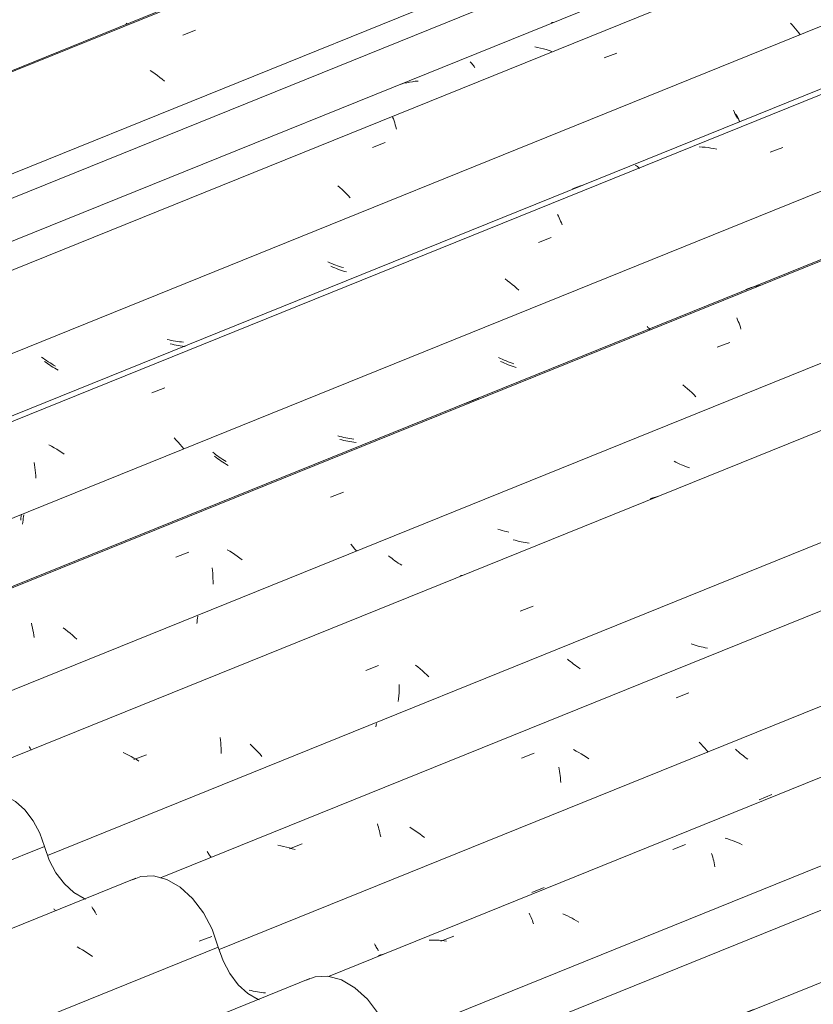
# Model space of a CAD drawing. Header units: metres. Extents: x -15.1 to 0.1, y 4 to 14.1.
# Tile 52 of 67: x -6 to -5.4, y 11.7 to 12.4. Entities that reach past the tile are written whole.
import ezdxf

# ---------------------------------------------------------------- set-up
doc = ezdxf.new("R2010")
doc.units = ezdxf.units.M
doc.layers.add('A-GLAZ-CWMG', color=7, linetype='Continuous', lineweight=5)

# ---------------------------------------------------------------- blocks, each defined once
blk = doc.blocks.new('FP_61-ISO_01')
at = {"layer": 'A-GLAZ-CWMG'}
blk.add_line((-4.76356, 12.12456), (-5.77093, 11.71744), dxfattribs=at)
at = {"layer": 'A-GLAZ-CWMG', "color": 9, "true_color": 0xc0c0c0}
for p, q in [((-5.51472, 11.8117), (-5.50523, 11.81544)), ((-5.47392, 11.81964), (-5.47574, 11.82021)), ((-5.47211, 11.81902), (-5.47392, 11.81964)), ((-5.47031, 11.81836), (-5.47211, 11.81902)), ((-5.46852, 11.81766), (-5.47031, 11.81836)), ((-5.46674, 11.81692), (-5.46852, 11.81766)), ((-5.46498, 11.81614), (-5.46674, 11.81692)), ((-5.46324, 11.81532), (-5.46498, 11.81614)), ((-5.48588, 11.80873), (-5.48547, 11.80741)), ((-5.48547, 11.80741), (-5.48509, 11.80606)), ((-5.48509, 11.80606), (-5.48472, 11.80466)), ((-5.48472, 11.80466), (-5.48437, 11.80324)), ((-5.48437, 11.80324), (-5.48403, 11.80177)), ((-5.48403, 11.80177), (-5.48372, 11.80028)), ((-5.48372, 11.80028), (-5.48343, 11.79875)), ((-5.62158, 11.7643), (-5.62109, 11.7633)), ((-5.62109, 11.7633), (-5.62061, 11.76226)), ((-5.62061, 11.76226), (-5.62014, 11.76117)), ((-5.59488, 11.76318), (-5.59664, 11.76398)), ((-5.59314, 11.76235), (-5.59488, 11.76318)), ((-5.59142, 11.76149), (-5.59314, 11.76235)), ((-5.62014, 11.76117), (-5.61967, 11.76005)), ((-5.61967, 11.76005), (-5.61922, 11.75888)), ((-5.61922, 11.75888), (-5.61878, 11.75767)), ((-5.61878, 11.75767), (-5.61835, 11.75642)), ((-5.58972, 11.76058), (-5.59142, 11.76149)), ((-5.58803, 11.75965), (-5.58972, 11.76058)), ((-5.58637, 11.75867), (-5.58803, 11.75965)), ((-5.58472, 11.75767), (-5.58637, 11.75867)), ((-5.6872, 11.74359), (-5.67771, 11.74734)), ((-5.69409, 11.7444), (-5.69594, 11.74434)), ((-5.69224, 11.74441), (-5.69409, 11.7444)), ((-5.69039, 11.74437), (-5.69224, 11.74441)), ((-5.68853, 11.74428), (-5.69039, 11.74437)), ((-5.68667, 11.74414), (-5.68853, 11.74428)), ((-5.68481, 11.74395), (-5.68667, 11.74414)), ((-5.68295, 11.74371), (-5.68481, 11.74395))]:
    blk.add_line(p, q, dxfattribs=at)
blk = doc.blocks.new('FP_62-ISO_01')
at = {"layer": 'A-GLAZ-CWMG', "color": 9, "true_color": 0xc0c0c0}
for p, q in [((-4.8925, 12.12188), (-4.89266, 12.1202)), ((-4.89293, 12.11522), (-4.89296, 12.11359)), ((-4.89296, 12.11359), (-4.89296, 12.11197)), ((-4.89287, 12.11686), (-4.89293, 12.11522)), ((-4.89278, 12.11852), (-4.89287, 12.11686)), ((-4.89266, 12.1202), (-4.89278, 12.11852)), ((-4.89296, 12.11197), (-4.89293, 12.11038)), ((-4.95608, 12.06767), (-4.95576, 12.06645)), ((-4.95576, 12.06645), (-4.95543, 12.06526)), ((-4.95543, 12.06526), (-4.95508, 12.06412)), ((-4.95508, 12.06412), (-4.95472, 12.06301)), ((-4.95472, 12.06301), (-4.95435, 12.06195)), ((-4.95435, 12.06195), (-4.95397, 12.06093)), ((-4.95397, 12.06093), (-4.95358, 12.05996)), ((-4.94296, 12.05609), (-4.93366, 12.0599)), ((-4.94542, 12.05228), (-4.94691, 12.05205)), ((-4.94394, 12.05255), (-4.94542, 12.05228)), ((-4.94247, 12.05285), (-4.94394, 12.05255)), ((-4.94101, 12.05319), (-4.94247, 12.05285)), ((-4.93956, 12.05358), (-4.94101, 12.05319)), ((-4.93812, 12.054), (-4.93956, 12.05358)), ((-4.93735, 12.05424), (-4.93812, 12.054)), ((-5.01422, 12.02579), (-5.01383, 12.02542)), ((-5.01383, 12.02542), (-5.01345, 12.0251)), ((-5.01345, 12.0251), (-5.01308, 12.02483)), ((-5.01308, 12.02483), (-5.01272, 12.02461)), ((-5.01272, 12.02461), (-5.01237, 12.02444)), ((-5.01237, 12.02444), (-5.01204, 12.02432)), ((-5.01204, 12.02432), (-5.01172, 12.02426)), ((-5.14712, 11.97601), (-5.14671, 11.97536)), ((-5.14671, 11.97536), (-5.14629, 11.97476)), ((-5.14629, 11.97476), (-5.14588, 11.9742)), ((-5.14588, 11.9742), (-5.14547, 11.9737)), ((-5.14547, 11.9737), (-5.14507, 11.97325)), ((-5.14507, 11.97325), (-5.14468, 11.97284)), ((-5.14468, 11.97284), (-5.14429, 11.97249)), ((-5.25542, 11.95528), (-5.25674, 11.95607)), ((-5.25408, 11.95451), (-5.25542, 11.95528)), ((-5.25272, 11.95377), (-5.25408, 11.95451)), ((-5.25135, 11.95305), (-5.25272, 11.95377)), ((-5.24996, 11.95235), (-5.25135, 11.95305)), ((-5.24856, 11.95168), (-5.24996, 11.95235)), ((-5.24714, 11.95104), (-5.24856, 11.95168)), ((-5.24571, 11.95042), (-5.24714, 11.95104)), ((-5.2813, 11.9178), (-5.27199, 11.9216)), ((-5.37529, 11.89617), (-5.37674, 11.89674)), ((-5.37383, 11.89563), (-5.37529, 11.89617)), ((-5.37236, 11.89512), (-5.37383, 11.89563)), ((-5.37088, 11.89464), (-5.37236, 11.89512)), ((-5.36939, 11.8942), (-5.37088, 11.89464)), ((-5.36789, 11.89379), (-5.36939, 11.8942)), ((-5.36639, 11.8934), (-5.36789, 11.89379)), ((-5.36488, 11.89306), (-5.36639, 11.8934)), ((-5.46708, 11.88529), (-5.46816, 11.88626)), ((-5.46597, 11.88434), (-5.46708, 11.88529)), ((-5.46485, 11.88339), (-5.46597, 11.88434)), ((-5.46369, 11.88245), (-5.46485, 11.88339)), ((-5.46252, 11.88153), (-5.46369, 11.88245)), ((-5.46132, 11.88062), (-5.46252, 11.88153)), ((-5.46011, 11.87973), (-5.46132, 11.88062)), ((-5.45887, 11.87886), (-5.46011, 11.87973)), ((-5.45048, 11.84877), (-5.44118, 11.85256)), ((-5.61968, 11.77982), (-5.61037, 11.78361)), ((-5.73653, 11.74153), (-5.73612, 11.74068)), ((-5.73612, 11.74068), (-5.7357, 11.73989)), ((-5.7357, 11.73989), (-5.73529, 11.73914)), ((-5.73529, 11.73914), (-5.73487, 11.73844)), ((-5.73487, 11.73844), (-5.73446, 11.73779)), ((-5.73446, 11.73779), (-5.73404, 11.73719)), ((-5.73404, 11.73719), (-5.73363, 11.73663)), ((-5.73219, 11.73339), (-5.73365, 11.73303)), ((-5.73074, 11.73378), (-5.73219, 11.73339)), ((-5.72931, 11.73421), (-5.73074, 11.73378)), ((-5.82822, 11.70682), (-5.82973, 11.70721)), ((-5.82672, 11.70647), (-5.82822, 11.70682)), ((-5.8252, 11.70616), (-5.82672, 11.70647)), ((-5.82368, 11.70588), (-5.8252, 11.70616)), ((-5.82216, 11.70563), (-5.82368, 11.70588)), ((-5.82064, 11.70542), (-5.82216, 11.70563)), ((-5.81911, 11.70525), (-5.82064, 11.70542)), ((-5.81758, 11.70511), (-5.81911, 11.70525))]:
    blk.add_line(p, q, dxfattribs=at)
blk = doc.blocks.new('FP_63-ISO_01')
at = {"layer": 'A-GLAZ-CWMG'}
blk.add_line((-4.88721, 12.19827), (-5.89574, 11.79068), dxfattribs=at)
at = {"layer": 'A-GLAZ-CWMG', "color": 9, "true_color": 0xc0c0c0}
for p, q in [((-5.51223, 11.9244), (-5.50274, 11.92809)), ((-5.49374, 11.89014), (-5.49514, 11.89159)), ((-5.49237, 11.88867), (-5.49374, 11.89014)), ((-5.49104, 11.88718), (-5.49237, 11.88867)), ((-5.48975, 11.88569), (-5.49104, 11.88718)), ((-5.62727, 11.87954), (-5.61778, 11.88324)), ((-5.58673, 11.88495), (-5.58873, 11.88596)), ((-5.58475, 11.88388), (-5.58673, 11.88495)), ((-5.58279, 11.88277), (-5.58475, 11.88388)), ((-5.58086, 11.88162), (-5.58279, 11.88277)), ((-5.57896, 11.88043), (-5.58086, 11.88162)), ((-5.57709, 11.8792), (-5.57896, 11.88043)), ((-5.4885, 11.88419), (-5.48975, 11.88569)), ((-5.59951, 11.87305), (-5.59924, 11.87149)), ((-5.59924, 11.87149), (-5.599, 11.8699)), ((-5.599, 11.8699), (-5.59877, 11.86829)), ((-5.59877, 11.86829), (-5.59858, 11.86665)), ((-5.59858, 11.86665), (-5.5984, 11.86499)), ((-5.5984, 11.86499), (-5.59825, 11.8633)), ((-5.59825, 11.8633), (-5.59812, 11.8616)), ((-5.73449, 11.83094), (-5.73408, 11.82963)), ((-5.73408, 11.82963), (-5.73369, 11.82829)), ((-5.73369, 11.82829), (-5.73332, 11.82692)), ((-5.70847, 11.82721), (-5.71036, 11.82842)), ((-5.73332, 11.82692), (-5.73296, 11.82551)), ((-5.73296, 11.82551), (-5.73262, 11.82407)), ((-5.73262, 11.82407), (-5.73229, 11.82259)), ((-5.73229, 11.82259), (-5.73199, 11.82109)), ((-5.70661, 11.82596), (-5.70847, 11.82721)), ((-5.70479, 11.82468), (-5.70661, 11.82596)), ((-5.70299, 11.82336), (-5.70479, 11.82468)), ((-5.70123, 11.82201), (-5.70299, 11.82336)), ((-5.69951, 11.82063), (-5.70123, 11.82201)), ((-5.80638, 11.81453), (-5.80854, 11.81492)), ((-5.80422, 11.81408), (-5.80638, 11.81453)), ((-5.80207, 11.81356), (-5.80422, 11.81408)), ((-5.79992, 11.81299), (-5.80207, 11.81356)), ((-5.79986, 11.81215), (-5.79036, 11.81586)), ((-5.79779, 11.81236), (-5.79992, 11.81299)), ((-5.79567, 11.81168), (-5.79779, 11.81236))]:
    blk.add_line(p, q, dxfattribs=at)
blk = doc.blocks.new('FP_64-ISO_01')
at = {"layer": 'A-GLAZ-CWMG', "color": 9, "true_color": 0xc0c0c0}
for p, q in [((-5.01746, 12.18694), (-5.01752, 12.18549)), ((-5.01736, 12.18839), (-5.01746, 12.18694)), ((-5.01757, 12.18406), (-5.01758, 12.18265)), ((-5.01758, 12.18265), (-5.01758, 12.18124)), ((-5.01758, 12.18124), (-5.01755, 12.17985)), ((-5.01752, 12.18549), (-5.01757, 12.18406)), ((-5.01755, 12.17985), (-5.0175, 12.17848)), ((-5.0175, 12.17848), (-5.01743, 12.17713)), ((-5.08015, 12.13521), (-5.07985, 12.13422)), ((-5.07985, 12.13422), (-5.07954, 12.13325)), ((-5.07954, 12.13325), (-5.07922, 12.13232)), ((-5.07922, 12.13232), (-5.07889, 12.13142)), ((-5.07889, 12.13142), (-5.07856, 12.13056)), ((-5.07856, 12.13056), (-5.07822, 12.12973)), ((-5.07822, 12.12973), (-5.07787, 12.12893)), ((-5.07787, 12.12893), (-5.07752, 12.12817)), ((-5.27118, 12.04494), (-5.27082, 12.04447)), ((-5.27082, 12.04447), (-5.27047, 12.04404)), ((-5.27047, 12.04404), (-5.27012, 12.04364)), ((-5.27012, 12.04364), (-5.26978, 12.04329)), ((-5.37986, 12.02257), (-5.38121, 12.02331)), ((-5.37848, 12.02186), (-5.37986, 12.02257)), ((-5.3771, 12.02117), (-5.37848, 12.02186)), ((-5.3757, 12.0205), (-5.3771, 12.02117)), ((-5.37428, 12.01987), (-5.3757, 12.0205)), ((-5.37285, 12.01926), (-5.37428, 12.01987)), ((-5.37141, 12.01868), (-5.37285, 12.01926)), ((-5.36995, 12.01813), (-5.37141, 12.01868)), ((-5.49958, 11.96406), (-5.50105, 11.96456)), ((-5.4981, 11.96359), (-5.49958, 11.96406)), ((-5.49661, 11.96315), (-5.4981, 11.96359)), ((-5.49512, 11.96275), (-5.49661, 11.96315)), ((-5.49361, 11.96238), (-5.49512, 11.96275)), ((-5.49211, 11.96204), (-5.49361, 11.96238)), ((-5.49059, 11.96174), (-5.49211, 11.96204)), ((-5.48908, 11.96148), (-5.49059, 11.96174)), ((-5.59201, 11.95234), (-5.59313, 11.95329)), ((-5.59087, 11.9514), (-5.59201, 11.95234)), ((-5.5897, 11.95048), (-5.59087, 11.9514)), ((-5.58852, 11.94957), (-5.5897, 11.95048)), ((-5.58731, 11.94868), (-5.58852, 11.94957)), ((-5.58607, 11.9478), (-5.58731, 11.94868)), ((-5.58482, 11.94694), (-5.58607, 11.9478)), ((-5.58355, 11.9461), (-5.58482, 11.94694)), ((-5.73535, 11.90415), (-5.73552, 11.90294)), ((-5.73517, 11.90536), (-5.73535, 11.90415)), ((-5.86095, 11.81018), (-5.86059, 11.80952)), ((-5.86059, 11.80952), (-5.86023, 11.8089)), ((-5.86023, 11.8089), (-5.85987, 11.80831)), ((-5.85987, 11.80831), (-5.85951, 11.80777)), ((-5.85951, 11.80777), (-5.85915, 11.80726)), ((-5.85915, 11.80726), (-5.85879, 11.80679)), ((-5.85879, 11.80679), (-5.85844, 11.80636)), ((-5.85844, 11.80636), (-5.8581, 11.80597)), ((-5.95123, 11.77505), (-5.95174, 11.77514))]:
    blk.add_line(p, q, dxfattribs=at)
blk = doc.blocks.new('FP_65-ISO_01')
at = {"layer": 'A-GLAZ-CWMG'}
blk.add_line((-5.02007, 12.27857), (-6.07859, 11.85078), dxfattribs=at)
at = {"layer": 'A-GLAZ-CWMG', "color": 9, "true_color": 0xc0c0c0}
for p, q in [((-5.52954, 12.07305), (-5.53153, 12.07234)), ((-5.52752, 12.0737), (-5.52954, 12.07305)), ((-5.52549, 12.07429), (-5.52752, 12.0737)), ((-5.67262, 12.01535), (-5.67223, 12.01547)), ((-5.67223, 12.01547), (-5.67182, 12.01553)), ((-5.67182, 12.01553), (-5.67139, 12.01554)), ((-5.62821, 11.98898), (-5.61872, 11.99262)), ((-5.74317, 11.94484), (-5.73369, 11.94849)), ((-5.70428, 11.94747), (-5.70599, 11.94886)), ((-5.7026, 11.94605), (-5.70428, 11.94747)), ((-5.70096, 11.94461), (-5.7026, 11.94605)), ((-5.69935, 11.94315), (-5.70096, 11.94461)), ((-5.69778, 11.94167), (-5.69935, 11.94315)), ((-5.69625, 11.94017), (-5.69778, 11.94167)), ((-5.71828, 11.93026), (-5.71837, 11.92814)), ((-5.71822, 11.93237), (-5.71828, 11.93026)), ((-5.71819, 11.93447), (-5.71822, 11.93237)), ((-5.71868, 11.92385), (-5.71889, 11.92169)), ((-5.71851, 11.926), (-5.71868, 11.92385)), ((-5.71837, 11.92814), (-5.71851, 11.926)), ((-5.85133, 11.89503), (-5.85112, 11.8931)), ((-5.85112, 11.8931), (-5.85094, 11.89114)), ((-5.85094, 11.89114), (-5.8508, 11.88916)), ((-5.8508, 11.88916), (-5.85068, 11.88715)), ((-5.85068, 11.88715), (-5.8506, 11.88511)), ((-5.82758, 11.88864), (-5.82914, 11.89012)), ((-5.82606, 11.88713), (-5.82758, 11.88864)), ((-5.82457, 11.88561), (-5.82606, 11.88713)), ((-5.92159, 11.88288), (-5.92361, 11.88385)), ((-5.91958, 11.88186), (-5.92159, 11.88288)), ((-5.9176, 11.8808), (-5.91958, 11.88186)), ((-5.91564, 11.8797), (-5.9176, 11.8808)), ((-5.91569, 11.87855), (-5.9062, 11.8822)), ((-5.91371, 11.87856), (-5.91564, 11.8797)), ((-5.8506, 11.88511), (-5.85056, 11.88306)), ((-5.82313, 11.88408), (-5.82457, 11.88561)), ((-5.82172, 11.88253), (-5.82313, 11.88408)), ((-5.82035, 11.88097), (-5.82172, 11.88253)), ((-5.91179, 11.87738), (-5.91371, 11.87856))]:
    blk.add_line(p, q, dxfattribs=at)
blk = doc.blocks.new('FP_66-ISO_01')
at = {"layer": 'A-GLAZ-CWMG', "color": 9, "true_color": 0xc0c0c0}
for p, q in [((-5.51244, 12.09962), (-5.51383, 12.10031)), ((-5.51105, 12.09895), (-5.51244, 12.09962)), ((-5.50964, 12.0983), (-5.51105, 12.09895)), ((-5.50821, 12.09769), (-5.50964, 12.0983)), ((-5.50677, 12.0971), (-5.50821, 12.09769)), ((-5.50532, 12.09655), (-5.50677, 12.0971)), ((-5.50386, 12.09603), (-5.50532, 12.09655)), ((-5.50239, 12.09553), (-5.50386, 12.09603)), ((-5.63205, 12.04159), (-5.63353, 12.04203)), ((-5.63056, 12.04118), (-5.63205, 12.04159)), ((-5.62906, 12.0408), (-5.63056, 12.04118)), ((-5.62755, 12.04046), (-5.62906, 12.0408)), ((-5.62604, 12.04016), (-5.62755, 12.04046)), ((-5.62453, 12.03989), (-5.62604, 12.04016)), ((-5.62301, 12.03965), (-5.62453, 12.03989)), ((-5.62149, 12.03946), (-5.62301, 12.03965)), ((-5.72501, 12.02911), (-5.72616, 12.03004)), ((-5.72383, 12.02819), (-5.72501, 12.02911)), ((-5.72264, 12.02729), (-5.72383, 12.02819)), ((-5.72142, 12.02641), (-5.72264, 12.02729)), ((-5.72017, 12.02554), (-5.72142, 12.02641)), ((-5.71891, 12.0247), (-5.72017, 12.02554)), ((-5.71763, 12.02387), (-5.71891, 12.0247)), ((-5.71633, 12.02306), (-5.71763, 12.02387)), ((-5.86843, 11.98237), (-5.8686, 11.98103)), ((-5.86822, 11.98372), (-5.86843, 11.98237)), ((-5.868, 11.98507), (-5.86822, 11.98372)), ((-5.8686, 11.98103), (-5.86876, 11.97969)), ((-5.99352, 11.88831), (-5.99316, 11.88771)), ((-5.99316, 11.88771), (-5.9928, 11.88715)), ((-5.9928, 11.88715), (-5.99244, 11.88664)), ((-5.99244, 11.88664), (-5.99209, 11.88616)), ((-5.99209, 11.88616), (-5.99174, 11.88572))]:
    blk.add_line(p, q, dxfattribs=at)
blk = doc.blocks.new('FP_67-ISO_01')
at = {"layer": 'A-GLAZ-CWMG'}
blk.add_line((-5.15111, 12.3527), (-6.34717, 11.86931), dxfattribs=at)
at = {"layer": 'A-GLAZ-CWMG', "color": 9, "true_color": 0xc0c0c0}
for p, q in [((-5.45236, 12.23055), (-5.45442, 12.23003)), ((-5.45028, 12.231), (-5.45236, 12.23055)), ((-5.44819, 12.23138), (-5.45028, 12.231)), ((-5.45847, 12.22883), (-5.46047, 12.22813)), ((-5.45646, 12.22946), (-5.45847, 12.22883)), ((-5.45442, 12.23003), (-5.45646, 12.22946)), ((-5.46711, 12.20686), (-5.46656, 12.20558)), ((-5.46656, 12.20558), (-5.46603, 12.20425)), ((-5.46603, 12.20425), (-5.46551, 12.20288)), ((-5.46551, 12.20288), (-5.46501, 12.20145)), ((-5.46501, 12.20145), (-5.46452, 12.19997)), ((-5.46452, 12.19997), (-5.46405, 12.19845)), ((-5.48181, 12.18507), (-5.47233, 12.18874)), ((-5.50555, 12.1557), (-5.50725, 12.1571)), ((-5.50389, 12.15427), (-5.50555, 12.1557)), ((-5.50227, 12.15282), (-5.50389, 12.15427)), ((-5.50069, 12.15135), (-5.50227, 12.15282)), ((-5.49914, 12.14985), (-5.50069, 12.15135)), ((-5.49763, 12.14834), (-5.49914, 12.14985)), ((-5.76924, 12.07375), (-5.75976, 12.07743)), ((-5.88426, 12.02914), (-5.87477, 12.03282)), ((-5.8442, 12.03343), (-5.84612, 12.0346)), ((-5.84232, 12.03222), (-5.8442, 12.03343)), ((-5.75279, 12.03701), (-5.75424, 12.03869)), ((-5.75139, 12.03533), (-5.75279, 12.03701)), ((-5.75004, 12.03365), (-5.75139, 12.03533)), ((-5.84046, 12.03097), (-5.84232, 12.03222)), ((-5.83863, 12.02969), (-5.84046, 12.03097)), ((-5.83683, 12.02838), (-5.83863, 12.02969)), ((-5.83506, 12.02704), (-5.83683, 12.02838)), ((-5.85733, 12.02106), (-5.85713, 12.01913)), ((-5.85713, 12.01913), (-5.85695, 12.01716)), ((-5.85695, 12.01716), (-5.85681, 12.01517)), ((-5.85681, 12.01517), (-5.85671, 12.01315)), ((-5.85671, 12.01315), (-5.85663, 12.01111)), ((-5.85663, 12.01111), (-5.8566, 12.00905)), ((-5.99174, 11.97999), (-5.99135, 11.9783)), ((-5.99135, 11.9783), (-5.99098, 11.97657)), ((-5.99098, 11.97657), (-5.99064, 11.97479)), ((-5.99064, 11.97479), (-5.99032, 11.97299)), ((-5.96643, 11.97517), (-5.96821, 11.97649)), ((-5.96467, 11.97381), (-5.96643, 11.97517)), ((-5.99032, 11.97299), (-5.99003, 11.97114)), ((-5.99003, 11.97114), (-5.98977, 11.96927)), ((-5.96295, 11.97243), (-5.96467, 11.97381)), ((-5.96127, 11.97102), (-5.96295, 11.97243)), ((-5.95962, 11.96959), (-5.96127, 11.97102)), ((-5.958, 11.96813), (-5.95962, 11.96959))]:
    blk.add_line(p, q, dxfattribs=at)
blk = doc.blocks.new('FP_68-ISO_01')
at = {"layer": 'A-GLAZ-CWMG', "color": 9, "true_color": 0xc0c0c0}
for p, q in [((-5.53235, 12.19854), (-5.53201, 12.1982)), ((-5.64143, 12.1739), (-5.64283, 12.17456)), ((-5.64002, 12.17326), (-5.64143, 12.1739)), ((-5.63859, 12.17266), (-5.64002, 12.17326)), ((-5.63715, 12.17208), (-5.63859, 12.17266)), ((-5.6357, 12.17153), (-5.63715, 12.17208)), ((-5.63423, 12.17101), (-5.6357, 12.17153)), ((-5.63276, 12.17053), (-5.63423, 12.17101)), ((-5.63128, 12.17008), (-5.63276, 12.17053)), ((-5.76094, 12.11621), (-5.76244, 12.11662)), ((-5.75944, 12.11584), (-5.76094, 12.11621)), ((-5.75794, 12.11551), (-5.75944, 12.11584)), ((-5.75642, 12.11521), (-5.75794, 12.11551)), ((-5.75491, 12.11495), (-5.75642, 12.11521)), ((-5.75339, 12.11472), (-5.75491, 12.11495)), ((-5.75187, 12.11453), (-5.75339, 12.11472)), ((-5.75035, 12.11438), (-5.75187, 12.11453)), ((-5.8543, 12.10314), (-5.85548, 12.10405)), ((-5.8531, 12.10224), (-5.8543, 12.10314)), ((-5.85187, 12.10136), (-5.8531, 12.10224)), ((-5.85063, 12.1005), (-5.85187, 12.10136)), ((-5.84936, 12.09965), (-5.85063, 12.1005)), ((-5.84807, 12.09883), (-5.84936, 12.09965)), ((-5.84677, 12.09803), (-5.84807, 12.09883)), ((-5.84544, 12.09725), (-5.84677, 12.09803)), ((-5.99812, 12.05506), (-5.99826, 12.05368)), ((-5.99797, 12.05645), (-5.99812, 12.05506)), ((-5.99779, 12.05784), (-5.99797, 12.05645)), ((-5.99758, 12.05924), (-5.99779, 12.05784)), ((-5.99735, 12.06064), (-5.99758, 12.05924))]:
    blk.add_line(p, q, dxfattribs=at)
blk = doc.blocks.new('FP_69-ISO_01')
at = {"layer": 'A-GLAZ-CWMG'}
blk.add_line((-5.28064, 12.42725), (-6.34717, 11.99622), dxfattribs=at)
at = {"layer": 'A-GLAZ-CWMG', "color": 9, "true_color": 0xc0c0c0}
for p, q in [((-5.49287, 12.33391), (-5.49504, 12.33403)), ((-5.4907, 12.33372), (-5.49287, 12.33391)), ((-5.48853, 12.33347), (-5.4907, 12.33372)), ((-5.48637, 12.33317), (-5.48853, 12.33347)), ((-5.4842, 12.3328), (-5.48637, 12.33317)), ((-5.48204, 12.33238), (-5.4842, 12.3328)), ((-5.44233, 12.32999), (-5.43285, 12.33366)), ((-5.54268, 12.32042), (-5.54217, 12.32015)), ((-5.54217, 12.32015), (-5.54164, 12.31983)), ((-5.54164, 12.31983), (-5.5411, 12.31944)), ((-5.5411, 12.31944), (-5.54054, 12.31899)), ((-5.54054, 12.31899), (-5.53998, 12.31848)), ((-5.53998, 12.31848), (-5.53941, 12.31791)), ((-5.58742, 12.30371), (-5.5894, 12.30297)), ((-5.58541, 12.30439), (-5.58742, 12.30371)), ((-5.58339, 12.305), (-5.58541, 12.30439)), ((-5.58134, 12.30556), (-5.58339, 12.305)), ((-5.6004, 12.28367), (-5.59983, 12.28253)), ((-5.59983, 12.28253), (-5.59927, 12.28134)), ((-5.59927, 12.28134), (-5.59872, 12.2801)), ((-5.59872, 12.2801), (-5.59818, 12.2788)), ((-5.59818, 12.2788), (-5.59765, 12.27746)), ((-5.59765, 12.27746), (-5.59713, 12.27606)), ((-5.61472, 12.26307), (-5.60523, 12.26675)), ((-5.63773, 12.23456), (-5.63951, 12.2359)), ((-5.63599, 12.2332), (-5.63773, 12.23456)), ((-5.63428, 12.23181), (-5.63599, 12.2332)), ((-5.63261, 12.23039), (-5.63428, 12.23181)), ((-5.63097, 12.22895), (-5.63261, 12.23039)), ((-5.62936, 12.22749), (-5.63097, 12.22895)), ((-5.90213, 12.15131), (-5.89264, 12.155)), ((-5.88411, 12.11613), (-5.88563, 12.11774)), ((-5.88263, 12.1145), (-5.88411, 12.11613)), ((-5.8812, 12.11287), (-5.88263, 12.1145)), ((-5.97676, 12.1115), (-5.97874, 12.11257)), ((-5.97481, 12.11038), (-5.97676, 12.1115)), ((-5.97289, 12.10922), (-5.97481, 12.11038)), ((-5.97099, 12.10803), (-5.97289, 12.10922)), ((-5.96912, 12.1068), (-5.97099, 12.10803)), ((-5.96728, 12.10553), (-5.96912, 12.1068)), ((-5.87982, 12.11122), (-5.8812, 12.11287)), ((-5.87848, 12.10957), (-5.87982, 12.11122)), ((-5.98965, 12.09943), (-5.98937, 12.09757)), ((-5.98937, 12.09757), (-5.98912, 12.09568)), ((-5.98912, 12.09568), (-5.98891, 12.09375)), ((-5.98891, 12.09375), (-5.98872, 12.09179)), ((-5.98872, 12.09179), (-5.98857, 12.08981)), ((-5.98857, 12.08981), (-5.98845, 12.0878))]:
    blk.add_line(p, q, dxfattribs=at)
blk = doc.blocks.new('FP_70-ISO_01')
at = {"layer": 'A-GLAZ-CWMG', "color": 9, "true_color": 0xc0c0c0}
for p, q in [((-5.46953, 12.36124), (-5.4692, 12.36039)), ((-5.4692, 12.36039), (-5.46886, 12.35958)), ((-5.46886, 12.35958), (-5.46851, 12.3588)), ((-5.46851, 12.3588), (-5.46816, 12.35806)), ((-5.46816, 12.35806), (-5.4678, 12.35735)), ((-5.4678, 12.35735), (-5.46745, 12.35669)), ((-5.46745, 12.35669), (-5.46709, 12.35606)), ((-5.46709, 12.35606), (-5.46673, 12.35547)), ((-5.76981, 12.24788), (-5.77123, 12.24852)), ((-5.76838, 12.24728), (-5.76981, 12.24788)), ((-5.76693, 12.24671), (-5.76838, 12.24728)), ((-5.76548, 12.24616), (-5.76693, 12.24671)), ((-5.76401, 12.24565), (-5.76548, 12.24616)), ((-5.76254, 12.24517), (-5.76401, 12.24565)), ((-5.76106, 12.24472), (-5.76254, 12.24517)), ((-5.75956, 12.24431), (-5.76106, 12.24472)), ((-5.88924, 12.19051), (-5.89074, 12.19088)), ((-5.88773, 12.19018), (-5.88924, 12.19051)), ((-5.88622, 12.18989), (-5.88773, 12.19018)), ((-5.8847, 12.18963), (-5.88622, 12.18989)), ((-5.88318, 12.1894), (-5.8847, 12.18963)), ((-5.88166, 12.18922), (-5.88318, 12.1894)), ((-5.88014, 12.18907), (-5.88166, 12.18922)), ((-5.87862, 12.18896), (-5.88014, 12.18907)), ((-5.98295, 12.17686), (-5.98416, 12.17775)), ((-5.98173, 12.17598), (-5.98295, 12.17686)), ((-5.98048, 12.17512), (-5.98173, 12.17598)), ((-5.9792, 12.17428), (-5.98048, 12.17512)), ((-5.97791, 12.17346), (-5.9792, 12.17428)), ((-5.9766, 12.17266), (-5.97791, 12.17346)), ((-5.97528, 12.17188), (-5.9766, 12.17266)), ((-5.97393, 12.17113), (-5.97528, 12.17188))]:
    blk.add_line(p, q, dxfattribs=at)
blk = doc.blocks.new('FP_71-ISO_01')
at = {"layer": 'A-GLAZ-CWMG'}
blk.add_line((-5.39502, 12.48938), (-6.34717, 12.10457), dxfattribs=at)
blk = doc.blocks.new('Rectangular Mullion - Telha Fibrocimento - Ondulada-1908998-ISO_01')
at = {"layer": 'A-GLAZ-CWMG'}
for p, q in [((-5.46044, 12.51659), (-6.33794, 12.16195)), ((-5.21925, 12.3761), (-6.34717, 11.92026)), ((-5.08925, 12.30081), (-6.32611, 11.80093)), ((-4.95519, 12.22149), (-5.97979, 11.8074)), ((-4.8289, 12.15086), (-5.85211, 11.73733)), ((-4.70887, 12.08073), (-5.72485, 11.67013))]:
    blk.add_line(p, q, dxfattribs=at)
for name in ['FP_71-ISO_01', 'FP_69-ISO_01', 'FP_70-ISO_01', 'FP_67-ISO_01', 'FP_68-ISO_01', 'FP_65-ISO_01', 'FP_66-ISO_01', 'FP_63-ISO_01', 'FP_64-ISO_01', 'FP_62-ISO_01', 'FP_61-ISO_01']:
    blk.add_blockref(name, (0, 0), dxfattribs=at)
blk = doc.blocks.new('FP_74-ISO_01')
at = {"layer": 'A-GLAZ-CWMG', "color": 9, "true_color": 0xc0c0c0}
for p, q in [((-5.64321, 12.04928), (-5.64481, 12.04977)), ((-5.64161, 12.04883), (-5.64321, 12.04928)), ((-5.63999, 12.04842), (-5.64161, 12.04883)), ((-5.63837, 12.04804), (-5.63999, 12.04842)), ((-5.63674, 12.04771), (-5.63837, 12.04804))]:
    blk.add_line(p, q, dxfattribs=at)
blk = doc.blocks.new('FP_75-ISO_01')
at = {"layer": 'A-GLAZ-CWMG'}
blk.add_line((-5.15459, 12.35033), (-6.34717, 11.86835), dxfattribs=at)
blk = doc.blocks.new('FP_76-ISO_01')
at = {"layer": 'A-GLAZ-CWMG', "color": 9, "true_color": 0xc0c0c0}
for p, q in [((-5.53394, 12.20057), (-5.53359, 12.20017)), ((-5.53359, 12.20017), (-5.53324, 12.1998)), ((-5.53324, 12.1998), (-5.5329, 12.19948)), ((-5.5329, 12.19948), (-5.53257, 12.19919)), ((-5.53257, 12.19919), (-5.53224, 12.19894)), ((-5.53224, 12.19894), (-5.53192, 12.19873)), ((-5.53192, 12.19873), (-5.53162, 12.19856)), ((-5.64298, 12.17681), (-5.64437, 12.17749)), ((-5.64157, 12.17615), (-5.64298, 12.17681)), ((-5.64015, 12.17552), (-5.64157, 12.17615)), ((-5.63871, 12.17491), (-5.64015, 12.17552)), ((-5.63727, 12.17434), (-5.63871, 12.17491)), ((-5.63581, 12.17379), (-5.63727, 12.17434)), ((-5.63434, 12.17327), (-5.63581, 12.17379)), ((-5.63286, 12.17279), (-5.63434, 12.17327)), ((-5.66837, 12.14347), (-5.65905, 12.14725)), ((-5.76247, 12.11883), (-5.76396, 12.11926)), ((-5.76097, 12.11842), (-5.76247, 12.11883)), ((-5.75947, 12.11805), (-5.76097, 12.11842)), ((-5.75796, 12.11771), (-5.75947, 12.11805)), ((-5.75644, 12.11741), (-5.75796, 12.11771)), ((-5.75492, 12.11714), (-5.75644, 12.11741)), ((-5.7534, 12.11691), (-5.75492, 12.11714)), ((-5.75188, 12.11671), (-5.7534, 12.11691)), ((-5.85571, 12.1061), (-5.85689, 12.10702)), ((-5.85451, 12.10519), (-5.85571, 12.1061)), ((-5.85329, 12.1043), (-5.85451, 12.10519)), ((-5.85205, 12.10343), (-5.85329, 12.1043)), ((-5.85078, 12.10258), (-5.85205, 12.10343)), ((-5.8495, 12.10174), (-5.85078, 12.10258)), ((-5.8482, 12.10093), (-5.8495, 12.10174)), ((-5.84688, 12.10014), (-5.8482, 12.10093)), ((-5.9995, 12.05805), (-5.99964, 12.05658)), ((-5.99934, 12.05952), (-5.9995, 12.05805)), ((-5.99915, 12.061), (-5.99934, 12.05952))]:
    blk.add_line(p, q, dxfattribs=at)
blk = doc.blocks.new('FP_77-ISO_01')
at = {"layer": 'A-GLAZ-CWMG'}
blk.add_line((-5.27824, 12.42403), (-6.34717, 11.99203), dxfattribs=at)
blk = doc.blocks.new('FP_78-ISO_01')
at = {"layer": 'A-GLAZ-CWMG', "color": 9, "true_color": 0xc0c0c0}
for p, q in [((-5.46739, 12.35802), (-5.46705, 12.35716)), ((-5.46705, 12.35716), (-5.46671, 12.35634)), ((-5.46671, 12.35634), (-5.46637, 12.35555)), ((-5.46637, 12.35555), (-5.46602, 12.3548)), ((-5.46602, 12.3548), (-5.46566, 12.35409)), ((-5.46566, 12.35409), (-5.4653, 12.35341)), ((-5.4653, 12.35341), (-5.46495, 12.35277)), ((-5.76763, 12.2447), (-5.76905, 12.24533)), ((-5.7662, 12.24409), (-5.76763, 12.2447)), ((-5.76476, 12.24351), (-5.7662, 12.24409)), ((-5.76331, 12.24296), (-5.76476, 12.24351)), ((-5.76184, 12.24244), (-5.76331, 12.24296)), ((-5.76037, 12.24195), (-5.76184, 12.24244)), ((-5.75889, 12.2415), (-5.76037, 12.24195)), ((-5.75739, 12.24108), (-5.75889, 12.2415)), ((-5.88706, 12.18726), (-5.88856, 12.18763)), ((-5.88555, 12.18692), (-5.88706, 12.18726)), ((-5.88404, 12.18662), (-5.88555, 12.18692)), ((-5.88252, 12.18635), (-5.88404, 12.18662)), ((-5.88101, 12.18612), (-5.88252, 12.18635)), ((-5.87948, 12.18592), (-5.88101, 12.18612)), ((-5.87796, 12.18576), (-5.87948, 12.18592)), ((-5.87742, 12.18572), (-5.87796, 12.18576)), ((-5.98074, 12.17369), (-5.98195, 12.17459)), ((-5.97952, 12.17281), (-5.98074, 12.17369)), ((-5.97827, 12.17195), (-5.97952, 12.17281)), ((-5.977, 12.1711), (-5.97827, 12.17195)), ((-5.97571, 12.17028), (-5.977, 12.1711)), ((-5.9744, 12.16948), (-5.97571, 12.17028)), ((-5.97307, 12.1687), (-5.9744, 12.16948)), ((-5.97173, 12.16794), (-5.97307, 12.1687))]:
    blk.add_line(p, q, dxfattribs=at)
blk = doc.blocks.new('FP_79-ISO_01')
at = {"layer": 'A-GLAZ-CWMG'}
blk.add_line((-5.4111, 12.50433), (-6.33303, 12.13174), dxfattribs=at)
at = {"layer": 'A-GLAZ-CWMG', "color": 9, "true_color": 0xc0c0c0}
for p, q in [((-5.60506, 12.42644), (-5.60466, 12.42653)), ((-5.60466, 12.42653), (-5.60423, 12.42657)), ((-5.60423, 12.42657), (-5.60379, 12.42655)), ((-5.4259, 12.42467), (-5.42719, 12.42612)), ((-5.42464, 12.4232), (-5.4259, 12.42467)), ((-5.42342, 12.42173), (-5.42464, 12.4232)), ((-5.42224, 12.42026), (-5.42342, 12.42173)), ((-5.4211, 12.41878), (-5.42224, 12.42026)), ((-5.41999, 12.41731), (-5.4211, 12.41878)), ((-5.61533, 12.40791), (-5.61749, 12.40833)), ((-5.61318, 12.40744), (-5.61533, 12.40791)), ((-5.61103, 12.40692), (-5.61318, 12.40744)), ((-5.60889, 12.40634), (-5.61103, 12.40692)), ((-5.60676, 12.40571), (-5.60889, 12.40634)), ((-5.60463, 12.40502), (-5.60676, 12.40571)), ((-5.56581, 12.40015), (-5.55634, 12.4038)), ((-5.66538, 12.39719), (-5.66481, 12.3966)), ((-5.66481, 12.3966), (-5.66424, 12.39596)), ((-5.66424, 12.39596), (-5.66366, 12.39526)), ((-5.66366, 12.39526), (-5.66308, 12.3945)), ((-5.66308, 12.3945), (-5.66249, 12.39369)), ((-5.66249, 12.39369), (-5.66191, 12.39282)), ((-5.7147, 12.38128), (-5.71676, 12.38075)), ((-5.71263, 12.38174), (-5.7147, 12.38128)), ((-5.71054, 12.38215), (-5.71263, 12.38174)), ((-5.70844, 12.38249), (-5.71054, 12.38215)), ((-5.70633, 12.38278), (-5.70844, 12.38249)), ((-5.7042, 12.383), (-5.70633, 12.38278)), ((-5.7231, 12.3562), (-5.72258, 12.35483)), ((-5.72258, 12.35483), (-5.72208, 12.3534)), ((-5.72208, 12.3534), (-5.72159, 12.35193)), ((-5.72159, 12.35193), (-5.72112, 12.35041)), ((-5.72112, 12.35041), (-5.72066, 12.34885)), ((-5.72066, 12.34885), (-5.72023, 12.34724)), ((-5.73813, 12.33361), (-5.72865, 12.33727)), ((-5.76233, 12.30375), (-5.76397, 12.30518)), ((-5.76072, 12.30229), (-5.76233, 12.30375)), ((-5.75914, 12.30081), (-5.76072, 12.30229)), ((-5.75761, 12.29931), (-5.75914, 12.30081)), ((-5.75611, 12.2978), (-5.75761, 12.29931)), ((-5.75465, 12.29627), (-5.75611, 12.2978))]:
    blk.add_line(p, q, dxfattribs=at)
blk = doc.blocks.new('FP_81-ISO_01')
at = {"layer": 'A-GLAZ-CWMG'}
blk.add_line((-5.54214, 12.57846), (-6.43462, 12.21777), dxfattribs=at)
at = {"layer": 'A-GLAZ-CWMG', "color": 9, "true_color": 0xc0c0c0}
for p, q in [((-5.87916, 12.4172), (-5.86968, 12.4209)), ((-5.90153, 12.38965), (-5.90339, 12.3909)), ((-5.89971, 12.38836), (-5.90153, 12.38965)), ((-5.89792, 12.38705), (-5.89971, 12.38836)), ((-5.89616, 12.3857), (-5.89792, 12.38705)), ((-5.89443, 12.38432), (-5.89616, 12.3857)), ((-5.89273, 12.38292), (-5.89443, 12.38432))]:
    blk.add_line(p, q, dxfattribs=at)
blk = doc.blocks.new('Rectangular Mullion - Telha Fibrocimento - Ondulada-V73-ISO_01')
at = {"layer": 'A-GLAZ-CWMG'}
for p, q in [((-5.48028, 12.52657), (-6.35627, 12.17254)), ((-5.34622, 12.44725), (-6.34717, 12.04272))]:
    blk.add_line(p, q, dxfattribs=at)
for name in ['FP_81-ISO_01', 'FP_79-ISO_01', 'FP_77-ISO_01', 'FP_78-ISO_01', 'FP_75-ISO_01', 'FP_76-ISO_01', 'FP_74-ISO_01']:
    blk.add_blockref(name, (0, 0), dxfattribs=at)
blk = doc.blocks.new('FP_88-ISO_01')
at = {"layer": 'A-GLAZ-CWMG'}
blk.add_line((-5.54562, 12.57609), (-6.43363, 12.2172), dxfattribs=at)
blk = doc.blocks.new('FP_89-ISO_01')
at = {"layer": 'A-GLAZ-CWMG', "color": 9, "true_color": 0xc0c0c0}
for p, q in [((-5.92131, 12.4259), (-5.92098, 12.42565)), ((-5.92098, 12.42565), (-5.92066, 12.42544)), ((-5.92066, 12.42544), (-5.92036, 12.42527))]:
    blk.add_line(p, q, dxfattribs=at)
blk = doc.blocks.new('Rectangular Mullion - Telha Fibrocimento - Ondulada-V87-ISO_01')
at = {"layer": 'A-GLAZ-CWMG'}
for name in ['FP_88-ISO_01', 'FP_89-ISO_01']:
    blk.add_blockref(name, (0, 0), dxfattribs=at)
blk = doc.blocks.new('FP_184-ISO_01')
at = {"layer": 'A-GLAZ-CWMG'}
blk.add_line((-4.93854, 11.79299), (-5.50245, 11.56509), dxfattribs=at)
at = {"layer": 'A-GLAZ-CWMG', "color": 9, "true_color": 0xc0c0c0}
for p, q in [((-5.00437, 11.76685), (-5.00634, 11.76609)), ((-5.00237, 11.76755), (-5.00437, 11.76685)), ((-5.00035, 11.76819), (-5.00237, 11.76755)), ((-4.99832, 11.76876), (-5.00035, 11.76819)), ((-5.14556, 11.70983), (-5.14517, 11.70994)), ((-5.14517, 11.70994), (-5.14476, 11.71)), ((-5.14476, 11.71), (-5.14433, 11.71)), ((-5.10156, 11.68191), (-5.09208, 11.68553)), ((-5.21655, 11.63795), (-5.20706, 11.64158)), ((-5.17798, 11.64022), (-5.17963, 11.64166)), ((-5.17637, 11.63876), (-5.17798, 11.64022)), ((-5.17479, 11.63728), (-5.17637, 11.63876)), ((-5.17325, 11.63578), (-5.17479, 11.63728)), ((-5.17176, 11.63426), (-5.17325, 11.63578)), ((-5.1703, 11.63273), (-5.17176, 11.63426)), ((-5.19238, 11.62284), (-5.19255, 11.62068)), ((-5.19224, 11.62497), (-5.19238, 11.62284)), ((-5.19214, 11.6271), (-5.19224, 11.62497)), ((-5.19303, 11.61636), (-5.19333, 11.61418)), ((-5.19277, 11.61852), (-5.19303, 11.61636)), ((-5.19255, 11.62068), (-5.19277, 11.61852)), ((-5.32492, 11.58809), (-5.32476, 11.58611)), ((-5.32476, 11.58611), (-5.32464, 11.58411)), ((-5.32464, 11.58411), (-5.32455, 11.58208)), ((-5.32455, 11.58208), (-5.32449, 11.58003)), ((-5.32449, 11.58003), (-5.32448, 11.57796)), ((-5.30163, 11.58137), (-5.30312, 11.58289)), ((-5.30018, 11.57983), (-5.30163, 11.58137)), ((-5.29878, 11.57828), (-5.30018, 11.57983)), ((-5.39491, 11.57641), (-5.39691, 11.57744)), ((-5.39293, 11.57535), (-5.39491, 11.57641)), ((-5.39098, 11.57423), (-5.39293, 11.57535)), ((-5.38905, 11.57308), (-5.39098, 11.57423)), ((-5.38912, 11.57191), (-5.37962, 11.57554)), ((-5.38715, 11.57189), (-5.38905, 11.57308)), ((-5.38527, 11.57066), (-5.38715, 11.57189)), ((-5.32448, 11.57796), (-5.32449, 11.57587)), ((-5.29741, 11.57673), (-5.29878, 11.57828)), ((-5.29609, 11.57516), (-5.29741, 11.57673)), ((-5.29481, 11.57359), (-5.29609, 11.57516))]:
    blk.add_line(p, q, dxfattribs=at)
blk = doc.blocks.new('FP_185-ISO_01')
at = {"layer": 'A-GLAZ-CWMG', "color": 9, "true_color": 0xc0c0c0}
for p, q in [((-5.01522, 11.76268), (-5.00591, 11.76648)), ((-5.10901, 11.7422), (-5.11043, 11.74282)), ((-5.10757, 11.7416), (-5.10901, 11.7422)), ((-5.10613, 11.74103), (-5.10757, 11.7416)), ((-5.10467, 11.7405), (-5.10613, 11.74103)), ((-5.1032, 11.73999), (-5.10467, 11.7405)), ((-5.10173, 11.73952), (-5.1032, 11.73999)), ((-5.19983, 11.73214), (-5.20084, 11.73313)), ((-5.10024, 11.73908), (-5.10173, 11.73952)), ((-5.09875, 11.73867), (-5.10024, 11.73908)), ((-5.19879, 11.73116), (-5.19983, 11.73214)), ((-5.19773, 11.73019), (-5.19879, 11.73116)), ((-5.19664, 11.72923), (-5.19773, 11.73019)), ((-5.19553, 11.72828), (-5.19664, 11.72923)), ((-5.19439, 11.72734), (-5.19553, 11.72828)), ((-5.19323, 11.72641), (-5.19439, 11.72734)), ((-5.19205, 11.7255), (-5.19323, 11.72641)), ((-5.18438, 11.69357), (-5.17508, 11.69737)), ((-5.47038, 11.58703), (-5.47003, 11.58623)), ((-5.47003, 11.58623), (-5.46968, 11.58547)), ((-5.46968, 11.58547), (-5.46932, 11.58474)), ((-5.46932, 11.58474), (-5.46897, 11.58405)), ((-5.46897, 11.58405), (-5.46861, 11.5834)), ((-5.46861, 11.5834), (-5.46825, 11.58279)), ((-5.46825, 11.58279), (-5.46788, 11.58221)), ((-5.46788, 11.58221), (-5.46752, 11.58167))]:
    blk.add_line(p, q, dxfattribs=at)
blk = doc.blocks.new('FP_186-ISO_01')
at = {"layer": 'A-GLAZ-CWMG'}
blk.add_line((-5.05291, 11.85512), (-5.61275, 11.62886), dxfattribs=at)
at = {"layer": 'A-GLAZ-CWMG', "color": 9, "true_color": 0xc0c0c0}
for p, q in [((-5.01691, 11.81381), (-5.01712, 11.81223)), ((-5.01673, 11.81538), (-5.01691, 11.81381)), ((-5.01658, 11.81695), (-5.01673, 11.81538)), ((-5.14834, 11.77715), (-5.14826, 11.77563)), ((-5.15232, 11.77526), (-5.15361, 11.7763)), ((-5.15106, 11.7742), (-5.15232, 11.77526)), ((-5.14983, 11.77312), (-5.15106, 11.7742)), ((-5.14862, 11.77203), (-5.14983, 11.77312)), ((-5.14744, 11.77092), (-5.14862, 11.77203)), ((-5.14826, 11.77563), (-5.14819, 11.77409)), ((-5.14817, 11.76939), (-5.14822, 11.7678)), ((-5.14819, 11.77409), (-5.14816, 11.77254)), ((-5.14815, 11.77097), (-5.14817, 11.76939)), ((-5.14816, 11.77254), (-5.14815, 11.77097)), ((-5.14629, 11.76979), (-5.14744, 11.77092)), ((-5.14516, 11.76866), (-5.14629, 11.76979)), ((-5.24882, 11.76475), (-5.25044, 11.76511)), ((-5.24721, 11.76435), (-5.24882, 11.76475)), ((-5.2456, 11.76391), (-5.24721, 11.76435)), ((-5.244, 11.76342), (-5.2456, 11.76391)), ((-5.2424, 11.7629), (-5.244, 11.76342)), ((-5.24082, 11.76234), (-5.2424, 11.7629)), ((-5.23925, 11.76174), (-5.24082, 11.76234)), ((-5.16514, 11.75904), (-5.15573, 11.76272)), ((-5.1483, 11.76619), (-5.1484, 11.76458)), ((-5.14822, 11.7678), (-5.1483, 11.76619)), ((-5.14407, 11.76751), (-5.14516, 11.76866)), ((-5.23769, 11.7611), (-5.23925, 11.76174)), ((-5.34613, 11.73705), (-5.34763, 11.7365)), ((-5.34462, 11.73755), (-5.34613, 11.73705)), ((-5.34309, 11.73801), (-5.34462, 11.73755)), ((-5.34155, 11.73841), (-5.34309, 11.73801)), ((-5.34, 11.73878), (-5.34155, 11.73841)), ((-5.33843, 11.7391), (-5.34, 11.73878)), ((-5.33685, 11.73937), (-5.33843, 11.7391)), ((-5.35952, 11.73086), (-5.35913, 11.73069)), ((-5.35913, 11.73069), (-5.35873, 11.73049)), ((-5.35873, 11.73049), (-5.35832, 11.73023)), ((-5.35832, 11.73023), (-5.35791, 11.72993)), ((-5.35791, 11.72993), (-5.35748, 11.72959)), ((-5.35748, 11.72959), (-5.35705, 11.7292)), ((-5.35705, 11.7292), (-5.35661, 11.72876)), ((-5.35661, 11.72876), (-5.35617, 11.72828)), ((-5.46839, 11.68642), (-5.46996, 11.68612)), ((-5.4668, 11.68667), (-5.46839, 11.68642)), ((-5.46521, 11.68688), (-5.4668, 11.68667)), ((-5.46361, 11.68703), (-5.46521, 11.68688)), ((-5.462, 11.68715), (-5.46361, 11.68703)), ((-5.46038, 11.68721), (-5.462, 11.68715)), ((-5.45876, 11.68723), (-5.46038, 11.68721)), ((-5.45714, 11.68721), (-5.45876, 11.68723)), ((-5.49332, 11.67763), (-5.49301, 11.67772)), ((-5.49301, 11.67772), (-5.49269, 11.67776)), ((-5.49269, 11.67776), (-5.49235, 11.67776)), ((-5.49235, 11.67776), (-5.49199, 11.67771)), ((-5.49199, 11.67771), (-5.49163, 11.67762)), ((-5.45056, 11.64735), (-5.44113, 11.65104)), ((-5.56476, 11.60266), (-5.55534, 11.60635))]:
    blk.add_line(p, q, dxfattribs=at)
blk = doc.blocks.new('FP_187-ISO_01')
at = {"layer": 'A-GLAZ-CWMG', "color": 9, "true_color": 0xc0c0c0}
for p, q in [((-5.12572, 11.82714), (-5.11641, 11.83094)), ((-5.21961, 11.80594), (-5.22105, 11.80654)), ((-5.21817, 11.80538), (-5.21961, 11.80594)), ((-5.21671, 11.80485), (-5.21817, 11.80538)), ((-5.21524, 11.80434), (-5.21671, 11.80485)), ((-5.21376, 11.80387), (-5.21524, 11.80434)), ((-5.21227, 11.80343), (-5.21376, 11.80387)), ((-5.21078, 11.80303), (-5.21227, 11.80343)), ((-5.20927, 11.80266), (-5.21078, 11.80303)), ((-5.31091, 11.79548), (-5.31195, 11.79646)), ((-5.30984, 11.79451), (-5.31091, 11.79548)), ((-5.30875, 11.79355), (-5.30984, 11.79451)), ((-5.30763, 11.7926), (-5.30875, 11.79355)), ((-5.30649, 11.79166), (-5.30763, 11.7926)), ((-5.30533, 11.79074), (-5.30649, 11.79166)), ((-5.30414, 11.78983), (-5.30533, 11.79074)), ((-5.30293, 11.78894), (-5.30414, 11.78983)), ((-5.29492, 11.75809), (-5.28561, 11.76189)), ((-5.46413, 11.68913), (-5.45482, 11.69292)), ((-5.58095, 11.65111), (-5.5806, 11.65034)), ((-5.5806, 11.65034), (-5.58025, 11.64962)), ((-5.58025, 11.64962), (-5.57989, 11.64892)), ((-5.57989, 11.64892), (-5.57953, 11.64827)), ((-5.57953, 11.64827), (-5.57917, 11.64765)), ((-5.57917, 11.64765), (-5.5788, 11.64708)), ((-5.5788, 11.64708), (-5.57844, 11.64654)), ((-5.57844, 11.64654), (-5.57809, 11.64604))]:
    blk.add_line(p, q, dxfattribs=at)
blk = doc.blocks.new('Rectangular Mullion - Telha Fibrocimento - Ondulada-1908999-ISO_01')
at = {"layer": 'A-GLAZ-CWMG'}
blk.add_line((-5.11833, 11.88233), (-5.70399, 11.64563), dxfattribs=at)
for name in ['FP_186-ISO_01', 'FP_187-ISO_01', 'FP_184-ISO_01', 'FP_185-ISO_01']:
    blk.add_blockref(name, (0, 0), dxfattribs=at)
blk = doc.blocks.new('FP_234-ISO_01')
at = {"layer": 'A-GLAZ-CWMG'}
blk.add_line((-5.78462, 11.71583), (-7.10721, 11.18131), dxfattribs=at)
blk = doc.blocks.new('FP_236-ISO_01')
at = {"layer": 'A-GLAZ-CWMG'}
blk.add_line((-5.91416, 11.79038), (-7.23651, 11.25596), dxfattribs=at)
at = {"layer": 'A-GLAZ-CWMG', "color": 9, "true_color": 0xc0c0c0}
for p, q in [((-5.94681, 11.769), (-5.94622, 11.76816)), ((-5.94622, 11.76816), (-5.94563, 11.76726)), ((-5.94563, 11.76726), (-5.94504, 11.7663)), ((-5.94504, 11.7663), (-5.94445, 11.76528)), ((-5.94445, 11.76528), (-5.94387, 11.76421)), ((-5.94387, 11.76421), (-5.9433, 11.76308)), ((-5.86706, 11.74352), (-5.85763, 11.74719)), ((-5.95573, 11.73827), (-5.9577, 11.73936)), ((-5.95379, 11.73714), (-5.95573, 11.73827)), ((-5.95188, 11.73597), (-5.95379, 11.73714)), ((-5.94999, 11.73476), (-5.95188, 11.73597)), ((-5.94813, 11.73351), (-5.94999, 11.73476)), ((-5.94631, 11.73223), (-5.94813, 11.73351))]:
    blk.add_line(p, q, dxfattribs=at)
blk = doc.blocks.new('FP_237-ISO_01')
at = {"layer": 'A-GLAZ-CWMG', "color": 9, "true_color": 0xc0c0c0}
for p, q in [((-5.97515, 11.7677), (-5.9748, 11.76723)), ((-5.9748, 11.76723), (-5.97445, 11.76681)), ((-5.97445, 11.76681), (-5.97411, 11.76642)), ((-5.97411, 11.76642), (-5.97377, 11.76607))]:
    blk.add_line(p, q, dxfattribs=at)
blk = doc.blocks.new('Rectangular Mullion - Telha Fibrocimento - Ondulada-V227-ISO_01')
at = {"layer": 'A-GLAZ-CWMG'}
for p, q in [((-5.98209, 11.81402), (-7.28857, 11.28601)), ((-5.85276, 11.73923), (-7.15912, 11.21127))]:
    blk.add_line(p, q, dxfattribs=at)
for points in [[(-6.0308, 11.85141, 0), (-6.02557, 11.85343, 0), (-6.01845, 11.85378, 0), (-6.01096, 11.85175, 0), (-6.00352, 11.84746, 0), (-5.99655, 11.84114, 0), (-5.99044, 11.83315, 0), (-5.98553, 11.82394, 0), (-5.98209, 11.81402, 0)], [(-5.98209, 11.81402, 0), (-5.97856, 11.80385, 0), (-5.97352, 11.79441, 0), (-5.96725, 11.78622, 0), (-5.96011, 11.77975, 0), (-5.95248, 11.77535, 0), (-5.9513, 11.77487, 0)], [(-5.91656, 11.78926, 0), (-5.9103, 11.79159, 0), (-5.90086, 11.79207, 0), (-5.89093, 11.78938, 0), (-5.88107, 11.78367, 0), (-5.87183, 11.77526, 0), (-5.86375, 11.76464, 0), (-5.85727, 11.7524, 0), (-5.85276, 11.73923, 0)], [(-5.85276, 11.73923, 0), (-5.84926, 11.729, 0), (-5.84422, 11.7195, 0), (-5.83794, 11.71126, 0), (-5.83076, 11.70475, 0), (-5.8231, 11.70035, 0), (-5.82247, 11.70009, 0)], [(-5.78742, 11.71449, 0), (-5.78076, 11.71704, 0), (-5.77122, 11.71752, 0), (-5.76118, 11.71478, 0), (-5.75122, 11.70898, 0), (-5.7419, 11.70045, 0), (-5.73375, 11.68967, 0), (-5.72725, 11.67726, 0), (-5.72276, 11.66394, 0)]]:
    blk.add_polyline3d(points, dxfattribs=at)
for name in ['FP_236-ISO_01', 'FP_237-ISO_01', 'FP_234-ISO_01']:
    blk.add_blockref(name, (0, 0), dxfattribs=at)

msp = doc.modelspace()

# ---------------------------------------------------------------- block references
at = {"layer": 'A-GLAZ-CWMG'}
for name in ['Rectangular Mullion - Telha Fibrocimento - Ondulada-V87-ISO_01', 'Rectangular Mullion - Telha Fibrocimento - Ondulada-V73-ISO_01', 'Rectangular Mullion - Telha Fibrocimento - Ondulada-1908998-ISO_01', 'Rectangular Mullion - Telha Fibrocimento - Ondulada-V227-ISO_01', 'Rectangular Mullion - Telha Fibrocimento - Ondulada-1908999-ISO_01']:
    msp.add_blockref(name, (0, 0), dxfattribs=at)

doc.saveas('drawing.dxf')
